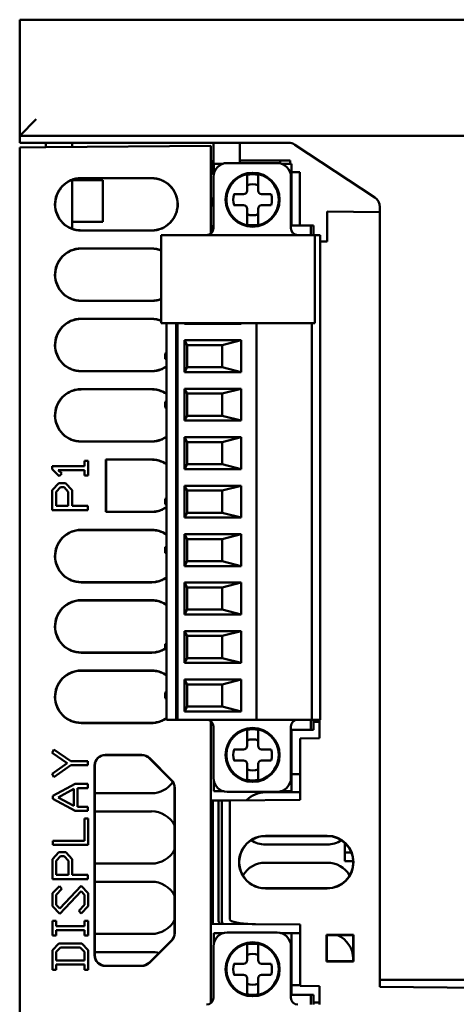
# Model space of a CAD drawing. Header units: inches. Extents: x 4.3 to 27.2, y 0.8 to 21.3.
# Tile 15 of 19: x 14.5 to 15.7, y 18.5 to 21.3. Entities that reach past the tile are written whole.
import ezdxf

# ---------------------------------------------------------------- set-up
doc = ezdxf.new("R2010")
doc.units = ezdxf.units.IN
doc.header["$MEASUREMENT"] = 0
doc.layers.add('Visible (ANSI)', color=7, linetype='Continuous', lineweight=50)

msp = doc.modelspace()

# ---------------------------------------------------------------- linework, layer by layer
at = {"layer": 'Visible (ANSI)'}
for p, q in [((14.484, 21.3067), (14.531, 21.3067)), ((14.484, 21.3067), (14.484, 20.9767)), ((17.687, 21.3067), (14.531, 21.3067)), ((14.484, 20.9767), (14.531, 21.0237)), ((14.484, 20.9567), (14.484, 20.9767)), ((14.484, 20.9767), (17.734, 20.9767)), ((15.2489, 20.9567), (14.484, 20.9567)), ((14.484, 20.9438), (14.5583, 20.9444)), ((14.484, 20.9438), (14.484, 16.4016)), ((14.5583, 20.9444), (15.028, 20.9485)), ((14.5587, 20.9444), (14.5587, 20.9567)), ((14.6337, 20.9567), (14.6337, 20.9451)), ((15.028, 20.6988), (15.028, 20.9485)), ((15.0357, 20.8656), (15.0357, 20.9567)), ((15.1107, 20.9567), (15.1107, 20.8992)), ((15.2668, 20.9513), (15.4941, 20.8014)), ((14.4839, 20.6832), (14.4839, 20.8997)), ((14.4839, 20.8997), (14.484, 20.8997)), ((15.0286, 20.9049), (15.0356, 20.9049)), ((15.0286, 20.8714), (15.0286, 20.9049)), ((15.0356, 20.9049), (15.0356, 20.8821)), ((15.0364, 20.8965), (15.0364, 20.8694)), ((15.0603, 20.8965), (15.0364, 20.8965)), ((15.2163, 20.8992), (15.0746, 20.8992)), ((15.2254, 20.9065), (15.1107, 20.9065)), ((15.2254, 20.9065), (15.2254, 20.8981)), ((15.253, 20.9065), (15.2254, 20.9065)), ((15.2569, 20.8965), (15.2307, 20.8965)), ((15.253, 20.9065), (15.253, 20.8965)), ((15.2569, 20.8965), (15.2569, 20.7213)), ((14.659, 20.8565), (14.859, 20.8565)), ((14.859, 20.8559), (14.659, 20.8558)), ((15.0357, 20.8695), (15.0305, 20.8695)), ((15.0352, 20.8598), (15.0352, 20.7141)), ((15.1307, 20.8642), (15.1307, 20.8601)), ((15.1307, 20.8601), (15.1307, 20.8204)), ((15.1622, 20.8601), (15.1622, 20.8642)), ((15.1622, 20.8204), (15.1622, 20.8601)), ((15.2557, 20.7141), (15.2557, 20.8598)), ((15.2805, 20.873), (15.2569, 20.873)), ((15.2805, 20.873), (15.2805, 20.7213)), ((14.6337, 20.8514), (14.6337, 20.7122)), ((14.6337, 20.8505), (14.7201, 20.8505)), ((14.7201, 20.7324), (14.7201, 20.8505)), ((15.0936, 20.8106), (15.1209, 20.8106)), ((15.1721, 20.8106), (15.1993, 20.8106)), ((15.0286, 20.7982), (15.0352, 20.7982)), ((15.0286, 20.7785), (15.0286, 20.7982)), ((15.0286, 20.7785), (15.0352, 20.7785)), ((15.1209, 20.7791), (15.0936, 20.7791)), ((15.1993, 20.7791), (15.1721, 20.7791)), ((15.5087, 20.7597), (15.5087, 20.7742)), ((15.1307, 20.7692), (15.1307, 20.7296)), ((15.1622, 20.7296), (15.1622, 20.7692)), ((15.5087, 20.7597), (15.3587, 20.761)), ((15.3587, 20.761), (15.3587, 20.6762)), ((15.5087, 18.5567), (15.5087, 20.7597)), ((14.6337, 20.7324), (14.7201, 20.7324)), ((15.0286, 20.7195), (15.0352, 20.7195)), ((15.0286, 20.6998), (15.0286, 20.7195)), ((15.1307, 20.7296), (15.1307, 20.7255)), ((15.1622, 20.7255), (15.1622, 20.7296)), ((15.2569, 20.7213), (15.312, 20.7213)), ((15.312, 20.7213), (15.312, 20.6944)), ((15.312, 20.7213), (15.3199, 20.7213)), ((15.3199, 20.7213), (15.3199, 20.6944)), ((14.659, 20.7078), (14.859, 20.7077)), ((14.859, 20.7071), (14.659, 20.7071)), ((14.8864, 20.6944), (15.3234, 20.6944)), ((14.8864, 20.4444), (14.8864, 20.6944)), ((15.0286, 20.6998), (15.029, 20.6998)), ((15.3234, 20.6944), (15.3305, 20.6944)), ((15.3234, 20.6944), (15.3234, 20.4444)), ((15.3384, 20.6944), (15.3305, 20.6944)), ((15.3384, 20.6944), (15.3384, 19.3165)), ((14.4839, 20.6832), (14.484, 20.6832)), ((15.3587, 20.6762), (15.3384, 20.676)), ((14.659, 20.6565), (14.859, 20.6565)), ((14.859, 20.6559), (14.659, 20.6558)), ((14.659, 20.5078), (14.859, 20.5077)), ((14.859, 20.5071), (14.659, 20.5071)), ((14.659, 20.4565), (14.859, 20.4565)), ((14.859, 20.4559), (14.659, 20.4558)), ((15.3234, 20.4444), (14.8864, 20.4444)), ((14.9014, 20.4444), (14.9014, 19.3165)), ((14.9289, 19.3165), (14.9289, 20.4444)), ((14.9329, 19.3165), (14.9329, 20.4444)), ((14.9526, 20.4425), (14.9526, 20.4444)), ((14.9526, 20.4425), (14.9537, 20.4444)), ((15.114, 20.4425), (14.9526, 20.4425)), ((15.1063, 20.4444), (15.114, 20.4425)), ((15.114, 20.4444), (15.114, 20.4425)), ((15.1573, 20.4444), (15.1573, 19.3165)), ((15.3148, 19.3165), (15.3148, 20.4444)), ((14.9329, 20.3815), (14.9289, 20.3815)), ((14.9526, 20.3047), (14.9526, 20.3952)), ((14.9526, 20.3952), (15.114, 20.3952)), ((14.9604, 20.3815), (14.9526, 20.3952)), ((14.9604, 20.3815), (14.9604, 20.3185)), ((15.0599, 20.3815), (14.9604, 20.3815)), ((15.114, 20.3952), (15.0599, 20.3815)), ((15.0599, 20.3185), (15.0599, 20.3815)), ((15.114, 20.3952), (15.114, 20.3047)), ((14.9014, 20.3593), (14.8976, 20.3581)), ((14.8976, 20.3423), (14.8976, 20.3581)), ((14.9014, 20.3411), (14.8976, 20.3423)), ((14.659, 20.3078), (14.859, 20.3077)), ((14.859, 20.3071), (14.659, 20.3071)), ((14.9289, 20.3185), (14.9329, 20.3185)), ((14.9526, 20.3047), (14.9604, 20.3185)), ((15.114, 20.3047), (14.9526, 20.3047)), ((15.0599, 20.3185), (14.9604, 20.3185)), ((15.0599, 20.3185), (15.114, 20.3047)), ((14.659, 20.2565), (14.859, 20.2565)), ((14.859, 20.2559), (14.659, 20.2558)), ((14.9329, 20.2437), (14.9289, 20.2437)), ((14.9526, 20.1669), (14.9526, 20.2574)), ((14.9526, 20.2574), (15.114, 20.2574)), ((14.9604, 20.2437), (14.9526, 20.2574)), ((14.9604, 20.2437), (14.9604, 20.1807)), ((15.0599, 20.2437), (14.9604, 20.2437)), ((15.114, 20.2574), (15.0599, 20.2437)), ((15.0599, 20.1807), (15.0599, 20.2437)), ((15.114, 20.2574), (15.114, 20.1669)), ((14.9014, 20.2215), (14.8976, 20.2203)), ((14.8976, 20.2045), (14.8976, 20.2203)), ((14.9014, 20.2033), (14.8976, 20.2045)), ((14.9289, 20.1807), (14.9329, 20.1807)), ((14.9526, 20.1669), (14.9604, 20.1807)), ((15.114, 20.1669), (14.9526, 20.1669)), ((15.0599, 20.1807), (14.9604, 20.1807)), ((15.0599, 20.1807), (15.114, 20.1669)), ((14.659, 20.1078), (14.859, 20.1077)), ((14.859, 20.1071), (14.659, 20.1071)), ((14.9329, 20.1059), (14.9289, 20.1059)), ((14.9526, 20.0291), (14.9526, 20.1196)), ((14.9526, 20.1196), (15.114, 20.1196)), ((14.9604, 20.1059), (14.9526, 20.1196)), ((14.9604, 20.1059), (14.9604, 20.0429)), ((15.0599, 20.1059), (14.9604, 20.1059)), ((15.114, 20.1196), (15.0599, 20.1059)), ((15.0599, 20.0429), (15.0599, 20.1059)), ((15.114, 20.1196), (15.114, 20.0291)), ((14.6679, 20.0525), (14.6786, 20.0525)), ((14.6679, 20.0374), (14.6679, 20.0525)), ((14.6786, 20.0525), (14.6786, 20.0109)), ((14.7289, 20.0565), (14.859, 20.0565)), ((14.729, 19.9071), (14.7289, 20.0565)), ((14.7289, 20.0565), (14.7296, 20.0558)), ((14.859, 20.0559), (14.7296, 20.0558)), ((14.7296, 20.0558), (14.7296, 19.9078)), ((14.5767, 20.0374), (14.6679, 20.0374)), ((14.5767, 20.0293), (14.5767, 20.0374)), ((14.5966, 20.0087), (14.5767, 20.0293)), ((14.5933, 20.0259), (14.6037, 20.0163)), ((14.6679, 20.0259), (14.5933, 20.0259)), ((14.6037, 20.0163), (14.5966, 20.0087)), ((14.6679, 20.0109), (14.6679, 20.0259)), ((14.9289, 20.0429), (14.9329, 20.0429)), ((14.9526, 20.0291), (14.9604, 20.0429)), ((15.114, 20.0291), (14.9526, 20.0291)), ((15.0599, 20.0429), (14.9604, 20.0429)), ((15.0599, 20.0429), (15.114, 20.0291)), ((14.5767, 19.9692), (14.5951, 19.9888)), ((14.5951, 19.9888), (14.6147, 19.9888)), ((14.6147, 19.9888), (14.6331, 19.9692)), ((14.6786, 20.0109), (14.6679, 20.0109)), ((14.5767, 19.9127), (14.5767, 19.9692)), ((14.5875, 19.9645), (14.5996, 19.9773)), ((14.5875, 19.9242), (14.5875, 19.9645)), ((14.5996, 19.9773), (14.6102, 19.9773)), ((14.6102, 19.9773), (14.6222, 19.9646)), ((14.6222, 19.9646), (14.6222, 19.9242)), ((14.6331, 19.9692), (14.6331, 19.9242)), ((14.9329, 19.9681), (14.9289, 19.9681)), ((14.9526, 19.8913), (14.9526, 19.9818)), ((14.9526, 19.9818), (15.114, 19.9818)), ((14.9604, 19.9681), (14.9526, 19.9818)), ((14.9604, 19.9681), (14.9604, 19.9051)), ((15.0599, 19.9681), (14.9604, 19.9681)), ((15.114, 19.9818), (15.0599, 19.9681)), ((15.0599, 19.9051), (15.0599, 19.9681)), ((15.114, 19.9818), (15.114, 19.8913)), ((14.9014, 19.9459), (14.8976, 19.9447)), ((14.8976, 19.9289), (14.8976, 19.9447)), ((14.6777, 19.9127), (14.5767, 19.9127)), ((14.6222, 19.9242), (14.5875, 19.9242)), ((14.6331, 19.9242), (14.6777, 19.9242)), ((14.6777, 19.9242), (14.6777, 19.9127)), ((14.7296, 19.9078), (14.729, 19.9071)), ((14.859, 19.9071), (14.729, 19.9071)), ((14.7296, 19.9078), (14.859, 19.9077)), ((14.9014, 19.9277), (14.8976, 19.9289)), ((14.9289, 19.9051), (14.9329, 19.9051)), ((14.9526, 19.8913), (14.9604, 19.9051)), ((15.0599, 19.9051), (14.9604, 19.9051)), ((15.0599, 19.9051), (15.114, 19.8913)), ((15.114, 19.8913), (14.9526, 19.8913)), ((14.659, 19.8565), (14.859, 19.8565)), ((14.859, 19.8559), (14.659, 19.8558)), ((14.9329, 19.8303), (14.9289, 19.8303)), ((14.9526, 19.7535), (14.9526, 19.8441)), ((14.9526, 19.8441), (15.114, 19.8441)), ((14.9604, 19.8303), (14.9526, 19.8441)), ((14.9604, 19.8303), (14.9604, 19.7673)), ((15.0599, 19.8303), (14.9604, 19.8303)), ((15.114, 19.8441), (15.0599, 19.8303)), ((15.0599, 19.7673), (15.0599, 19.8303)), ((15.114, 19.8441), (15.114, 19.7535)), ((14.9014, 19.8081), (14.8976, 19.8069)), ((14.8976, 19.7911), (14.8976, 19.8069)), ((14.9014, 19.7899), (14.8976, 19.7911)), ((14.9289, 19.7673), (14.9329, 19.7673)), ((14.9526, 19.7535), (14.9604, 19.7673)), ((15.0599, 19.7673), (14.9604, 19.7673)), ((15.0599, 19.7673), (15.114, 19.7535)), ((15.114, 19.7535), (14.9526, 19.7535)), ((14.659, 19.7078), (14.859, 19.7077)), ((14.859, 19.7071), (14.659, 19.7071)), ((14.9329, 19.6925), (14.9289, 19.6925)), ((14.9526, 19.6157), (14.9526, 19.7063)), ((14.9526, 19.7063), (15.114, 19.7063)), ((14.9604, 19.6925), (14.9526, 19.7063)), ((14.9604, 19.6925), (14.9604, 19.6295)), ((15.0599, 19.6925), (14.9604, 19.6925)), ((15.114, 19.7063), (15.0599, 19.6925)), ((15.0599, 19.6295), (15.0599, 19.6925)), ((15.114, 19.7063), (15.114, 19.6157)), ((14.659, 19.6565), (14.859, 19.6565)), ((14.859, 19.6559), (14.659, 19.6558)), ((14.9289, 19.6295), (14.9329, 19.6295)), ((14.9526, 19.6157), (14.9604, 19.6295)), ((15.0599, 19.6295), (14.9604, 19.6295)), ((15.0599, 19.6295), (15.114, 19.6157)), ((15.114, 19.6157), (14.9526, 19.6157)), ((14.9526, 19.4779), (14.9526, 19.5685)), ((14.9526, 19.5685), (15.114, 19.5685)), ((14.9604, 19.5547), (14.9526, 19.5685)), ((15.114, 19.5685), (15.0599, 19.5547)), ((15.114, 19.5685), (15.114, 19.4779)), ((14.9329, 19.5547), (14.9289, 19.5547)), ((14.9604, 19.5547), (14.9604, 19.4917)), ((15.0599, 19.5547), (14.9604, 19.5547)), ((15.0599, 19.4917), (15.0599, 19.5547)), ((14.9014, 19.5325), (14.8976, 19.5313)), ((14.8976, 19.5186), (14.8976, 19.5313)), ((14.659, 19.5078), (14.859, 19.5077)), ((14.859, 19.5071), (14.659, 19.5071)), ((14.9289, 19.4917), (14.9329, 19.4917)), ((14.9526, 19.4779), (14.9604, 19.4917)), ((15.0599, 19.4917), (14.9604, 19.4917)), ((15.0599, 19.4917), (15.114, 19.4779)), ((14.659, 19.4565), (14.859, 19.4565)), ((14.859, 19.4559), (14.659, 19.4558)), ((15.114, 19.4779), (14.9526, 19.4779)), ((14.9526, 19.3401), (14.9526, 19.4307)), ((14.9526, 19.4307), (15.114, 19.4307)), ((14.9604, 19.4169), (14.9526, 19.4307)), ((15.0599, 19.4169), (15.114, 19.4307)), ((15.114, 19.4307), (15.114, 19.3401)), ((14.9289, 19.4169), (14.9329, 19.4169)), ((14.9604, 19.4169), (15.0599, 19.4169)), ((14.9604, 19.3539), (14.9604, 19.4169)), ((15.0599, 19.4169), (15.0599, 19.3539)), ((14.9014, 19.3948), (14.8976, 19.3935)), ((14.8976, 19.3778), (14.8976, 19.3935)), ((14.9014, 19.3765), (14.8976, 19.3778)), ((14.9289, 19.3539), (14.9329, 19.3539)), ((14.9604, 19.3539), (14.9526, 19.3401)), ((15.0599, 19.3539), (14.9604, 19.3539)), ((15.114, 19.3401), (15.0599, 19.3539)), ((14.9014, 19.3165), (14.9132, 19.3165)), ((14.9289, 19.3165), (14.9132, 19.3165)), ((14.9329, 19.3165), (14.9289, 19.3165)), ((14.9368, 19.3165), (14.9329, 19.3165)), ((14.9368, 19.3165), (15.1534, 19.3165)), ((15.114, 19.3401), (14.9526, 19.3401)), ((15.1573, 19.3165), (15.1534, 19.3165)), ((15.1573, 19.3165), (15.1601, 19.3165)), ((15.1601, 19.3165), (15.312, 19.3165)), ((15.312, 19.3165), (15.312, 19.2882)), ((15.3148, 19.3165), (15.312, 19.3165)), ((15.3305, 19.3165), (15.3148, 19.3165)), ((15.3199, 19.3165), (15.3199, 19.2882)), ((15.3305, 19.3165), (15.3384, 19.3165)), ((15.3368, 19.3165), (15.3368, 19.2639)), ((14.659, 19.3078), (14.859, 19.3077)), ((14.859, 19.3071), (14.659, 19.3071)), ((15.028, 18.5111), (15.028, 19.3121)), ((15.0352, 19.2968), (15.0352, 19.1511)), ((15.2557, 19.1511), (15.2557, 19.2968)), ((15.2569, 19.2882), (15.2569, 19.113)), ((15.312, 19.2882), (15.2569, 19.2882)), ((15.3199, 19.2882), (15.312, 19.2882)), ((15.3199, 19.3101), (15.3368, 19.3101)), ((15.1307, 19.2859), (15.1307, 19.2818)), ((15.1307, 19.2818), (15.1307, 19.2421)), ((15.1622, 19.2818), (15.1622, 19.2859)), ((15.1622, 19.2421), (15.1622, 19.2818)), ((15.3368, 19.2639), (15.2817, 19.2634)), ((15.2817, 19.2634), (15.2817, 19.0887)), ((14.5765, 19.2228), (14.5814, 19.2323)), ((14.5814, 19.2323), (14.6296, 19.1986)), ((15.0936, 19.2323), (15.1209, 19.2323)), ((15.1721, 19.2323), (15.1993, 19.2323)), ((14.6193, 19.1929), (14.5765, 19.2228)), ((14.7271, 19.2165), (14.8315, 19.2166)), ((14.8313, 19.2159), (14.7277, 19.2159)), ((14.9157, 19.1439), (14.8525, 19.2071)), ((14.8528, 19.2078), (14.9164, 19.1441)), ((14.5764, 19.1629), (14.6193, 19.1929)), ((14.6296, 19.1872), (14.5814, 19.1536)), ((14.6296, 19.1986), (14.678, 19.1986)), ((14.678, 19.1872), (14.6296, 19.1872)), ((14.678, 19.1986), (14.678, 19.1872)), ((14.6971, 18.6464), (14.6971, 19.1865)), ((14.6977, 19.1859), (14.6977, 18.647)), ((15.1209, 19.2008), (15.0936, 19.2008)), ((15.1307, 19.191), (15.1307, 19.1513)), ((15.1622, 19.1513), (15.1622, 19.191)), ((15.1993, 19.2008), (15.1721, 19.2008)), ((14.5814, 19.1536), (14.5764, 19.1629)), ((15.1307, 19.1513), (15.1307, 19.1472)), ((15.1622, 19.1472), (15.1622, 19.1513)), ((15.2817, 19.1615), (15.2569, 19.1615)), ((14.578, 19.1), (14.6419, 19.1339)), ((14.593, 19.0958), (14.6377, 19.1197)), ((14.6377, 19.1197), (14.6377, 19.072)), ((14.6419, 19.1339), (14.678, 19.1339)), ((14.6486, 19.1224), (14.6486, 19.0693)), ((14.678, 19.1224), (14.6486, 19.1224)), ((14.678, 19.1339), (14.678, 19.1224)), ((14.9245, 18.7103), (14.9245, 19.1227)), ((14.9252, 19.1229), (14.9252, 18.71)), ((15.0364, 19.1416), (15.0364, 19.113)), ((14.578, 19.0917), (14.578, 19.1)), ((14.6419, 19.0578), (14.578, 19.0917)), ((14.6377, 19.072), (14.593, 19.0958)), ((14.859, 19.1075), (14.6977, 19.1076)), ((15.0364, 19.113), (15.0649, 19.113)), ((15.0746, 19.1118), (15.2163, 19.1118)), ((15.183, 19.1101), (15.2817, 19.1101)), ((15.2261, 19.113), (15.2569, 19.113)), ((14.6486, 19.0693), (14.678, 19.0693)), ((14.678, 19.0693), (14.678, 19.0578)), ((15.028, 19.0865), (15.033, 19.0865)), ((15.0494, 19.0867), (15.033, 19.0865)), ((15.033, 19.0865), (15.033, 18.749)), ((15.0589, 19.0868), (15.0494, 19.0867)), ((15.0494, 19.0867), (15.0494, 18.7489)), ((15.082, 19.087), (15.0589, 19.0868)), ((15.0589, 19.0868), (15.0589, 18.7488)), ((15.2817, 19.0887), (15.082, 19.087)), ((15.082, 18.7486), (15.082, 19.087)), ((14.678, 19.0578), (14.6419, 19.0578)), ((14.6682, 19.0357), (14.6789, 19.0357)), ((14.6682, 18.9722), (14.6682, 19.0357)), ((14.6789, 19.0357), (14.6789, 18.9607)), ((14.6977, 19.056), (14.859, 19.056)), ((15.183, 18.9865), (15.3587, 18.9865)), ((15.3587, 18.9858), (15.183, 18.9859)), ((14.578, 18.9722), (14.6682, 18.9722)), ((14.578, 18.9607), (14.578, 18.9722)), ((14.6789, 18.9607), (14.578, 18.9607)), ((15.3587, 18.9615), (15.183, 18.9615)), ((15.4087, 18.9665), (15.4087, 18.939)), ((14.577, 18.9201), (14.5954, 18.9397)), ((14.5879, 18.9154), (14.5999, 18.9282)), ((14.5954, 18.9397), (14.615, 18.9397)), ((14.5999, 18.9282), (14.6106, 18.9282)), ((14.6106, 18.9282), (14.6226, 18.9155)), ((14.615, 18.9397), (14.6335, 18.9201)), ((15.4277, 18.9389), (15.4087, 18.939)), ((15.4087, 18.939), (15.4087, 18.9148)), ((14.577, 18.8636), (14.577, 18.9201)), ((14.5879, 18.8751), (14.5879, 18.9154)), ((14.6226, 18.9155), (14.6226, 18.8751)), ((14.6335, 18.9201), (14.6335, 18.8751)), ((14.859, 18.9075), (14.6977, 18.9076)), ((15.183, 18.9101), (15.3587, 18.9101)), ((15.4329, 18.9144), (15.4087, 18.9148)), ((15.4087, 18.9148), (15.4087, 18.9147)), ((15.4329, 18.9144), (15.4087, 18.9147)), ((14.6226, 18.8751), (14.5879, 18.8751)), ((14.6335, 18.8751), (14.678, 18.8751)), ((14.678, 18.8751), (14.678, 18.8636)), ((14.678, 18.8636), (14.577, 18.8636)), ((14.577, 18.823), (14.5969, 18.8436)), ((14.5969, 18.8436), (14.6041, 18.836)), ((14.5977, 18.7797), (14.6585, 18.8444)), ((14.6585, 18.8444), (14.6789, 18.823)), ((14.6977, 18.856), (14.859, 18.856)), ((14.577, 18.7861), (14.577, 18.823)), ((14.6041, 18.836), (14.5879, 18.8183)), ((14.5879, 18.8183), (14.5879, 18.7907)), ((14.6585, 18.8294), (14.5977, 18.7648)), ((14.6682, 18.8184), (14.6585, 18.8294)), ((14.6682, 18.7907), (14.6682, 18.8184)), ((14.6789, 18.823), (14.6789, 18.7861)), ((15.183, 18.8372), (15.3587, 18.8372)), ((15.3587, 18.8366), (15.183, 18.8366)), ((14.5977, 18.7648), (14.577, 18.7861)), ((14.5879, 18.7907), (14.5977, 18.7797)), ((14.652, 18.773), (14.6682, 18.7907)), ((14.6789, 18.7861), (14.6591, 18.7654)), ((14.6591, 18.7654), (14.652, 18.773)), ((14.577, 18.7444), (14.5879, 18.7444)), ((14.577, 18.7028), (14.577, 18.7444)), ((14.5879, 18.7444), (14.5879, 18.7294)), ((14.5879, 18.7294), (14.6682, 18.7294)), ((14.6682, 18.7444), (14.6789, 18.7444)), ((14.6682, 18.7294), (14.6682, 18.7444)), ((14.6789, 18.7444), (14.6789, 18.7028)), ((15.2817, 18.7344), (15.028, 18.7366)), ((15.033, 18.7366), (15.028, 18.7366)), ((15.033, 18.7366), (15.033, 18.749)), ((15.0494, 18.7489), (15.0494, 18.7488)), ((15.0589, 18.7488), (15.0589, 18.7488)), ((15.1456, 18.7356), (15.2817, 18.7344)), ((15.2817, 18.7344), (15.2817, 18.5597)), ((14.5879, 18.7028), (14.577, 18.7028)), ((14.5879, 18.7179), (14.5879, 18.7028)), ((14.6682, 18.7179), (14.5879, 18.7179)), ((14.6682, 18.7028), (14.6682, 18.7179)), ((14.6789, 18.7028), (14.6682, 18.7028)), ((14.859, 18.7075), (14.6977, 18.7076)), ((15.0364, 18.7096), (15.0364, 18.6816)), ((15.063, 18.7096), (15.0364, 18.7096)), ((15.2163, 18.7114), (15.0746, 18.7114)), ((15.2263, 18.7101), (15.2817, 18.7101)), ((15.2569, 18.7096), (15.2279, 18.7096)), ((15.2569, 18.7096), (15.2569, 18.5344)), ((15.3567, 18.6296), (15.3567, 18.7045)), ((15.3567, 18.7045), (15.4336, 18.7045)), ((15.3567, 18.7045), (15.3574, 18.7038)), ((15.433, 18.7038), (15.3574, 18.7038)), ((15.3574, 18.7038), (15.3574, 18.6302)), ((15.4336, 18.7045), (15.433, 18.7038)), ((15.433, 18.6302), (15.433, 18.7038)), ((15.4336, 18.7045), (15.4336, 18.6296)), ((14.577, 18.6612), (14.5954, 18.6807)), ((14.5954, 18.6807), (14.6606, 18.6807)), ((14.6606, 18.6807), (14.6789, 18.6612)), ((14.8525, 18.6258), (14.9157, 18.6891)), ((14.9164, 18.6888), (14.8528, 18.6252)), ((15.0352, 18.672), (15.0352, 18.5263)), ((15.1307, 18.6723), (15.1307, 18.6764)), ((15.1307, 18.6723), (15.1307, 18.6326)), ((15.1622, 18.6764), (15.1622, 18.6723)), ((15.1622, 18.6326), (15.1622, 18.6723)), ((15.2557, 18.5263), (15.2557, 18.672)), ((14.577, 18.6057), (14.577, 18.6612)), ((14.5879, 18.6564), (14.5999, 18.6693)), ((14.5879, 18.6323), (14.5879, 18.6564)), ((14.5999, 18.6693), (14.6562, 18.6693)), ((14.6562, 18.6693), (14.6682, 18.6565)), ((14.6682, 18.6565), (14.6682, 18.6323)), ((14.6789, 18.6612), (14.6789, 18.6057)), ((14.6977, 18.656), (14.859, 18.656)), ((14.6682, 18.6323), (14.5879, 18.6323)), ((14.5879, 18.6208), (14.5879, 18.6057)), ((14.6682, 18.6208), (14.5879, 18.6208)), ((14.6682, 18.6057), (14.6682, 18.6208)), ((14.8315, 18.6164), (14.7271, 18.6164)), ((14.7277, 18.617), (14.8313, 18.617)), ((15.0936, 18.6228), (15.1209, 18.6228)), ((15.1721, 18.6228), (15.1993, 18.6228)), ((15.3567, 18.6296), (15.3574, 18.6302)), ((15.4336, 18.6296), (15.3567, 18.6296)), ((15.3574, 18.6302), (15.433, 18.6302)), ((15.4336, 18.6296), (15.433, 18.6302)), ((14.5879, 18.6057), (14.577, 18.6057)), ((14.6789, 18.6057), (14.6682, 18.6057)), ((15.1209, 18.5913), (15.0936, 18.5913)), ((15.1993, 18.5913), (15.1721, 18.5913)), ((15.1307, 18.5815), (15.1307, 18.5418)), ((15.1622, 18.5418), (15.1622, 18.5815)), ((15.2817, 18.5615), (15.2569, 18.5615)), ((15.2817, 18.5597), (15.3368, 18.5592)), ((15.3368, 18.5592), (15.2817, 18.5597)), ((15.2817, 18.5597), (15.2817, 18.5597)), ((15.5087, 18.5767), (16.093, 18.5767)), ((15.1307, 18.5377), (15.1307, 18.5418)), ((15.1622, 18.5418), (15.1622, 18.5377)), ((15.2569, 18.5344), (15.312, 18.5344)), ((15.312, 18.5344), (15.312, 18.5067)), ((15.312, 18.5344), (15.3199, 18.5344)), ((15.3199, 18.5344), (15.3199, 18.5067)), ((15.3368, 18.5592), (15.3368, 18.5067)), ((15.5087, 18.5567), (16.0434, 18.552)), ((15.5087, 18.5567), (15.5088, 18.5567)), ((15.028, 18.515), (15.0316, 18.5149)), ((15.028, 18.515), (15.0316, 18.5149)), ((15.3368, 18.5123), (15.3199, 18.5124)), ((15.3199, 18.5124), (15.3368, 18.5123))]:
    msp.add_line(p, q, dxfattribs=at)
for centre, radius in [((15.1465, 20.7948), 0.0768), ((15.1465, 20.7948), 0.0746), ((15.1465, 19.2165), 0.0768), ((15.1465, 19.2165), 0.0746), ((15.1465, 18.607), 0.0768), ((15.1465, 18.607), 0.0746)]:
    msp.add_circle(centre, radius, dxfattribs=at)
for centre, radius, start, end in [((15.2489, 20.9242), 0.0325, 56.5752, 90), ((15.0746, 20.8598), 0.0394, 90, 180), ((15.2163, 20.8598), 0.0394, 0, 90), ((15.0305, 20.8714), 0.00197, 180, 270), ((15.0364, 20.8821), 0.000787, 180, 195.3809), ((15.1465, 20.7948), 0.0727, 77.4929, 102.5071), ((15.1465, 20.7948), 0.0441, 69.0752, 110.9248), ((15.1465, 20.7948), 0.0551, 163.3985, 196.6015), ((15.1209, 20.8204), 0.00984, 270, 0), ((15.1721, 20.8204), 0.00984, 180, 270), ((15.1465, 20.7948), 0.0551, 343.3985, 16.6015), ((15.4762, 20.7742), 0.0325, 0, 56.5752), ((15.1209, 20.7692), 0.00984, 0, 90), ((15.1721, 20.7692), 0.00984, 90, 180), ((15.1465, 20.7948), 0.0441, 249.0752, 290.9248), ((15.1465, 20.7948), 0.0727, 257.4929, 282.5071), ((15.0156, 20.7141), 0.0197, 270, 0), ((15.2754, 20.7141), 0.0197, 180, 270), ((15.0156, 19.2968), 0.0197, 0, 90), ((15.2754, 19.2968), 0.0197, 90, 180), ((15.1465, 19.2165), 0.0727, 77.4929, 102.5071), ((15.1465, 19.2165), 0.0441, 69.0752, 110.9248), ((15.1465, 19.2165), 0.0551, 163.3985, 196.6015), ((15.1209, 19.2421), 0.00984, 270, 0), ((15.1721, 19.2421), 0.00984, 180, 270), ((15.1465, 19.2165), 0.0551, 343.3985, 16.6015), ((15.1209, 19.191), 0.00984, 0, 90), ((15.1465, 19.2165), 0.0441, 249.0752, 290.9248), ((15.1721, 19.191), 0.00984, 90, 180), ((15.0746, 19.1511), 0.0394, 180, 270), ((15.2163, 19.1511), 0.0394, 270, 0), ((14.859, 19.1818), 0.0743, 269.9956, 324.8236), ((15.1465, 19.2165), 0.0727, 257.4929, 282.5071), ((14.859, 18.9818), 0.0743, 28.0142, 90.0044), ((14.859, 18.9818), 0.0743, 269.9956, 331.9858), ((14.859, 18.7818), 0.0743, 28.0142, 90.0044), ((14.859, 18.7818), 0.0743, 269.9956, 331.9858), ((15.0746, 18.672), 0.0394, 90, 180), ((15.2163, 18.672), 0.0394, 0, 90), ((15.1465, 18.607), 0.0727, 77.4929, 102.5071), ((14.859, 18.5818), 0.0743, 73.7567, 90.0044), ((15.1465, 18.607), 0.0441, 69.0752, 110.9248), ((15.1465, 18.607), 0.0551, 163.3985, 196.6015), ((15.1209, 18.6326), 0.00984, 270, 0), ((15.1721, 18.6326), 0.00984, 180, 270), ((15.1465, 18.607), 0.0551, 343.3985, 16.6015), ((15.1209, 18.5815), 0.00984, 0, 90), ((15.1721, 18.5815), 0.00984, 90, 180), ((15.1465, 18.607), 0.0441, 249.0752, 290.9248), ((15.1465, 18.607), 0.0727, 257.4929, 282.5071), ((15.0156, 18.5263), 0.0197, 270, 0), ((15.2754, 18.5263), 0.0197, 180, 270)]:
    msp.add_arc(centre, radius, start, end, dxfattribs=at)
for centre, major_axis, ratio, start_param, end_param in [((14.7271, 19.1865), (0, 0.03), 0.999924, 0.000076, 1.570796), ((14.7277, 19.1859), (0, 0.03), 0.999924, 0.000076, 1.570796), ((14.8313, 19.1859), (0.0212, 0.0212), 0.999892, 0.000038, 0.785405), ((14.8315, 19.1866), (0.0212, 0.0212), 0.999892, 0.000038, 0.785405), ((14.8945, 19.1227), (0.029, 0.0079), 0.999875, 6.018259, 6.803625), ((14.8952, 19.1229), (0.029, 0.0079), 0.999875, 6.018259, 6.803625), ((15.183, 19.0358), (0.0529, 0.0522), 0.999998, 0.792684, 1.596091), ((15.183, 18.9116), (-0.0534, 0.0526), 0.999998, 5.49035, 8.632095), ((15.183, 18.9115), (0.0529, -0.0522), 0.999998, 2.348757, 5.490502), ((15.3587, 18.9116), (0.0534, -0.0526), 0.999998, 5.490501, 8.631941), ((15.3587, 18.9115), (-0.0529, 0.0522), 0.999998, 2.348907, 5.490348), ((15.183, 19.0358), (0.0529, 0.0522), 0.999998, 3.353286, 3.934429), ((15.3587, 19.0358), (-0.0529, -0.0522), 0.999998, 0.792835, 1.373539), ((15.183, 18.8358), (0.0529, 0.0522), 0.999998, 0.792684, 1.828713), ((15.3587, 18.8358), (-0.0529, -0.0522), 0.999998, 2.898496, 3.934276), ((15.0565, 18.7489), (-0.0001, -0.0125), 0.561932, 4.718244, 6.282897), ((15.0624, 18.7488), (-0.0001, -0.0125), 0.284871, 4.715432, 6.282942), ((15.1457, 18.7481), (-0.0637, 0.0006), 0.19616, 0.001715, 1.570875), ((14.8945, 18.7103), (0.029, -0.0079), 0.999875, 5.762745, 6.548112), ((14.8952, 18.71), (0.029, -0.0079), 0.999875, 5.762745, 6.548112), ((15.3587, 18.6358), (-0.0529, -0.0522), 0.999998, 2.37888, 3.520995), ((14.7271, 18.6464), (0, -0.03), 0.999924, 4.712389, 6.283109), ((14.7277, 18.647), (0, -0.03), 0.999924, 4.712389, 6.283109), ((14.8313, 18.647), (0.0212, -0.0212), 0.999892, 5.497781, 6.283147), ((14.8315, 18.6464), (0.0212, -0.0212), 0.999892, 5.497781, 6.283147), ((15.3587, 18.6358), (-0.0529, -0.0522), 0.999998, 2.288833, 2.34823)]:
    msp.add_ellipse(centre, major_axis=major_axis, ratio=ratio, start_param=start_param, end_param=end_param, dxfattribs=at)
for points, knots in [([(14.659, 20.7071), (14.6492, 20.7071), (14.6396, 20.709), (14.6216, 20.7164), (14.6134, 20.7218), (14.5996, 20.7355), (14.5941, 20.7436), (14.5865, 20.7615), (14.5844, 20.7711), (14.5842, 20.7906), (14.586, 20.8002), (14.5931, 20.8183), (14.5984, 20.8266), (14.6119, 20.8406), (14.6199, 20.8462), (14.6336, 20.8522), (14.6385, 20.8538), (14.6486, 20.8559), (14.6538, 20.8565), (14.659, 20.8565)], [0, 0, 0, 0, 0.0741116, 0.0741116, 0.1482238, 0.1482238, 0.2223337, 0.2223337, 0.29644, 0.29644, 0.3705436, 0.3705436, 0.4446471, 0.4446471, 0.5187534, 0.5187534, 0.5581884, 0.5581884, 0.5976233, 0.5976233, 0.5976233, 0.5976233]), ([(14.659, 20.8558), (14.6493, 20.8558), (14.6398, 20.8539), (14.6219, 20.8466), (14.6138, 20.8413), (14.6001, 20.8277), (14.5946, 20.8197), (14.5871, 20.8019), (14.5851, 20.7924), (14.5848, 20.7731), (14.5866, 20.7635), (14.5937, 20.7456), (14.5989, 20.7374), (14.6123, 20.7235), (14.6203, 20.718), (14.6338, 20.712), (14.6387, 20.7104), (14.6487, 20.7083), (14.6538, 20.7078), (14.659, 20.7078)], [0, 0, 0, 0, 0.0734621, 0.0734621, 0.1469247, 0.1469247, 0.2203851, 0.2203851, 0.2938419, 0.2938419, 0.3672961, 0.3672961, 0.4407502, 0.4407502, 0.5142071, 0.5142071, 0.5532965, 0.5532965, 0.5923859, 0.5923859, 0.5923859, 0.5923859]), ([(14.859, 20.8565), (14.8687, 20.8565), (14.8783, 20.8546), (14.8963, 20.8472), (14.9045, 20.8418), (14.9184, 20.8281), (14.9239, 20.82), (14.9315, 20.8021), (14.9336, 20.7925), (14.9338, 20.7731), (14.932, 20.7634), (14.9249, 20.7453), (14.9196, 20.737), (14.9061, 20.723), (14.8981, 20.7174), (14.8844, 20.7114), (14.8795, 20.7098), (14.8693, 20.7076), (14.8642, 20.7071), (14.859, 20.7071)], [0, 0, 0, 0, 0.0741441, 0.0741441, 0.1482885, 0.1482885, 0.2224301, 0.2224301, 0.2965673, 0.2965673, 0.3707009, 0.3707009, 0.4448335, 0.4448335, 0.5189682, 0.5189682, 0.5584762, 0.5584762, 0.5979831, 0.5979831, 0.5979831, 0.5979831]), ([(14.859, 20.7077), (14.8686, 20.7077), (14.8782, 20.7096), (14.896, 20.7169), (14.9041, 20.7223), (14.9179, 20.7359), (14.9233, 20.7439), (14.9309, 20.7617), (14.9329, 20.7712), (14.9332, 20.7905), (14.9314, 20.8), (14.9243, 20.818), (14.9191, 20.8262), (14.9057, 20.8401), (14.8977, 20.8457), (14.8842, 20.8516), (14.8793, 20.8532), (14.8692, 20.8553), (14.8641, 20.8559), (14.859, 20.8559)], [0, 0, 0, 0, 0.0734945, 0.0734945, 0.1469894, 0.1469894, 0.2204815, 0.2204815, 0.2939692, 0.2939692, 0.3674533, 0.3674533, 0.4409365, 0.4409365, 0.5144218, 0.5144218, 0.5535838, 0.5535838, 0.5927446, 0.5927446, 0.5927446, 0.5927446]), ([(14.659, 20.5071), (14.6492, 20.5071), (14.6396, 20.509), (14.6216, 20.5164), (14.6134, 20.5218), (14.5996, 20.5355), (14.5941, 20.5436), (14.5865, 20.5615), (14.5844, 20.5711), (14.5842, 20.5906), (14.586, 20.6002), (14.5931, 20.6183), (14.5984, 20.6266), (14.6119, 20.6406), (14.6199, 20.6462), (14.6336, 20.6522), (14.6385, 20.6538), (14.6486, 20.6559), (14.6538, 20.6565), (14.659, 20.6565)], [0, 0, 0, 0, 0.0741116, 0.0741116, 0.1482238, 0.1482238, 0.2223337, 0.2223337, 0.29644, 0.29644, 0.3705436, 0.3705436, 0.4446471, 0.4446471, 0.5187534, 0.5187534, 0.5581884, 0.5581884, 0.5976233, 0.5976233, 0.5976233, 0.5976233]), ([(14.659, 20.6558), (14.6493, 20.6558), (14.6398, 20.6539), (14.6219, 20.6466), (14.6138, 20.6413), (14.6001, 20.6277), (14.5946, 20.6197), (14.5871, 20.6019), (14.5851, 20.5924), (14.5848, 20.5731), (14.5866, 20.5635), (14.5937, 20.5456), (14.5989, 20.5374), (14.6123, 20.5235), (14.6203, 20.518), (14.6338, 20.512), (14.6387, 20.5104), (14.6487, 20.5083), (14.6538, 20.5078), (14.659, 20.5078)], [0, 0, 0, 0, 0.0734621, 0.0734621, 0.1469247, 0.1469247, 0.2203851, 0.2203851, 0.2938419, 0.2938419, 0.3672961, 0.3672961, 0.4407502, 0.4407502, 0.5142071, 0.5142071, 0.5532965, 0.5532965, 0.5923859, 0.5923859, 0.5923859, 0.5923859]), ([(14.8864, 20.6506), (14.8825, 20.6522), (14.8784, 20.6534), (14.8692, 20.6553), (14.8641, 20.6559), (14.859, 20.6559)], [0.52134048, 0.52134048, 0.52134048, 0.52134048, 0.55358379, 0.55358379, 0.59274456, 0.59274456, 0.59274456, 0.59274456]), ([(14.8864, 20.5123), (14.8825, 20.5108), (14.8785, 20.5096), (14.8693, 20.5076), (14.8642, 20.5071), (14.859, 20.5071)], [0.52661037, 0.52661037, 0.52661037, 0.52661037, 0.55847623, 0.55847623, 0.59798306, 0.59798306, 0.59798306, 0.59798306]), ([(14.659, 20.3071), (14.6492, 20.3071), (14.6396, 20.309), (14.6216, 20.3164), (14.6134, 20.3218), (14.5996, 20.3355), (14.5941, 20.3436), (14.5865, 20.3615), (14.5844, 20.3711), (14.5842, 20.3906), (14.586, 20.4002), (14.5931, 20.4183), (14.5984, 20.4266), (14.6119, 20.4406), (14.6199, 20.4462), (14.6336, 20.4522), (14.6385, 20.4538), (14.6486, 20.4559), (14.6538, 20.4565), (14.659, 20.4565)], [0, 0, 0, 0, 0.0741116, 0.0741116, 0.1482238, 0.1482238, 0.2223337, 0.2223337, 0.29644, 0.29644, 0.3705436, 0.3705436, 0.4446471, 0.4446471, 0.5187534, 0.5187534, 0.5581884, 0.5581884, 0.5976233, 0.5976233, 0.5976233, 0.5976233]), ([(14.659, 20.4558), (14.6493, 20.4558), (14.6398, 20.4539), (14.6219, 20.4466), (14.6138, 20.4413), (14.6001, 20.4277), (14.5946, 20.4197), (14.5871, 20.4019), (14.5851, 20.3924), (14.5848, 20.3731), (14.5866, 20.3635), (14.5937, 20.3456), (14.5989, 20.3374), (14.6123, 20.3235), (14.6203, 20.318), (14.6338, 20.312), (14.6387, 20.3104), (14.6487, 20.3083), (14.6538, 20.3078), (14.659, 20.3078)], [0, 0, 0, 0, 0.0734621, 0.0734621, 0.1469247, 0.1469247, 0.2203851, 0.2203851, 0.2938419, 0.2938419, 0.3672961, 0.3672961, 0.4407502, 0.4407502, 0.5142071, 0.5142071, 0.5532965, 0.5532965, 0.5923859, 0.5923859, 0.5923859, 0.5923859]), ([(14.8864, 20.4506), (14.8825, 20.4522), (14.8784, 20.4534), (14.8692, 20.4553), (14.8641, 20.4559), (14.859, 20.4559)], [0.52134048, 0.52134048, 0.52134048, 0.52134048, 0.55358379, 0.55358379, 0.59274456, 0.59274456, 0.59274456, 0.59274456]), ([(14.859, 20.3077), (14.8686, 20.3077), (14.8782, 20.3096), (14.8921, 20.3153), (14.8969, 20.318), (14.9014, 20.3211)], [0, 0, 0, 0, 0.0734945, 0.0734945, 0.115084, 0.115084, 0.115084, 0.115084]), ([(14.9014, 20.3203), (14.8975, 20.3176), (14.8935, 20.3153), (14.8844, 20.3114), (14.8795, 20.3098), (14.8693, 20.3076), (14.8642, 20.3071), (14.859, 20.3071)], [0.4832314, 0.4832314, 0.4832314, 0.4832314, 0.5189682, 0.5189682, 0.5584762, 0.5584762, 0.5979831, 0.5979831, 0.5979831, 0.5979831]), ([(14.659, 20.1071), (14.6492, 20.1071), (14.6396, 20.109), (14.6216, 20.1164), (14.6134, 20.1218), (14.5996, 20.1355), (14.5941, 20.1436), (14.5865, 20.1615), (14.5844, 20.1711), (14.5842, 20.1906), (14.586, 20.2002), (14.5931, 20.2183), (14.5984, 20.2266), (14.6119, 20.2406), (14.6199, 20.2462), (14.6336, 20.2522), (14.6385, 20.2538), (14.6486, 20.2559), (14.6538, 20.2565), (14.659, 20.2565)], [0, 0, 0, 0, 0.0741116, 0.0741116, 0.1482238, 0.1482238, 0.2223337, 0.2223337, 0.29644, 0.29644, 0.3705436, 0.3705436, 0.4446471, 0.4446471, 0.5187534, 0.5187534, 0.5581884, 0.5581884, 0.5976233, 0.5976233, 0.5976233, 0.5976233]), ([(14.659, 20.2558), (14.6493, 20.2558), (14.6398, 20.2539), (14.6219, 20.2466), (14.6138, 20.2413), (14.6001, 20.2277), (14.5946, 20.2197), (14.5871, 20.2019), (14.5851, 20.1924), (14.5848, 20.1731), (14.5866, 20.1635), (14.5937, 20.1456), (14.5989, 20.1374), (14.6123, 20.1235), (14.6203, 20.118), (14.6338, 20.112), (14.6387, 20.1104), (14.6487, 20.1083), (14.6538, 20.1078), (14.659, 20.1078)], [0, 0, 0, 0, 0.0734621, 0.0734621, 0.1469247, 0.1469247, 0.2203851, 0.2203851, 0.2938419, 0.2938419, 0.3672961, 0.3672961, 0.4407502, 0.4407502, 0.5142071, 0.5142071, 0.5532965, 0.5532965, 0.5923859, 0.5923859, 0.5923859, 0.5923859]), ([(14.859, 20.2565), (14.8687, 20.2565), (14.8783, 20.2546), (14.8923, 20.2489), (14.897, 20.2463), (14.9014, 20.2433)], [0, 0, 0, 0, 0.0741441, 0.0741441, 0.1149369, 0.1149369, 0.1149369, 0.1149369]), ([(14.9014, 20.2425), (14.8975, 20.2453), (14.8933, 20.2476), (14.8842, 20.2516), (14.8793, 20.2532), (14.8692, 20.2553), (14.8641, 20.2559), (14.859, 20.2559)], [0.4778442, 0.4778442, 0.4778442, 0.4778442, 0.5144218, 0.5144218, 0.5535838, 0.5535838, 0.5927446, 0.5927446, 0.5927446, 0.5927446]), ([(14.859, 20.1077), (14.8686, 20.1077), (14.8782, 20.1096), (14.8921, 20.1153), (14.8969, 20.118), (14.9014, 20.1211)], [0, 0, 0, 0, 0.0734945, 0.0734945, 0.115084, 0.115084, 0.115084, 0.115084]), ([(14.9014, 20.1203), (14.8975, 20.1176), (14.8935, 20.1153), (14.8844, 20.1114), (14.8795, 20.1098), (14.8693, 20.1076), (14.8642, 20.1071), (14.859, 20.1071)], [0.4832314, 0.4832314, 0.4832314, 0.4832314, 0.5189682, 0.5189682, 0.5584762, 0.5584762, 0.5979831, 0.5979831, 0.5979831, 0.5979831]), ([(14.859, 20.0565), (14.8687, 20.0565), (14.8783, 20.0546), (14.8923, 20.0489), (14.897, 20.0463), (14.9014, 20.0433)], [0, 0, 0, 0, 0.0741441, 0.0741441, 0.1149369, 0.1149369, 0.1149369, 0.1149369]), ([(14.9014, 20.0425), (14.8975, 20.0453), (14.8933, 20.0476), (14.8842, 20.0516), (14.8793, 20.0532), (14.8692, 20.0553), (14.8641, 20.0559), (14.859, 20.0559)], [0.4778442, 0.4778442, 0.4778442, 0.4778442, 0.5144218, 0.5144218, 0.5535838, 0.5535838, 0.5927446, 0.5927446, 0.5927446, 0.5927446]), ([(14.859, 19.9077), (14.8686, 19.9077), (14.8782, 19.9096), (14.8921, 19.9153), (14.8969, 19.918), (14.9014, 19.9211)], [0, 0, 0, 0, 0.0734945, 0.0734945, 0.115084, 0.115084, 0.115084, 0.115084]), ([(14.9014, 19.9203), (14.8975, 19.9176), (14.8935, 19.9153), (14.8844, 19.9114), (14.8795, 19.9098), (14.8693, 19.9076), (14.8642, 19.9071), (14.859, 19.9071)], [0.4832314, 0.4832314, 0.4832314, 0.4832314, 0.5189682, 0.5189682, 0.5584762, 0.5584762, 0.5979831, 0.5979831, 0.5979831, 0.5979831]), ([(14.659, 19.7071), (14.6492, 19.7071), (14.6396, 19.709), (14.6216, 19.7164), (14.6134, 19.7218), (14.5996, 19.7355), (14.5941, 19.7436), (14.5865, 19.7615), (14.5844, 19.7711), (14.5842, 19.7906), (14.586, 19.8002), (14.5931, 19.8183), (14.5984, 19.8266), (14.6119, 19.8406), (14.6199, 19.8462), (14.6336, 19.8522), (14.6385, 19.8538), (14.6486, 19.8559), (14.6538, 19.8565), (14.659, 19.8565)], [0, 0, 0, 0, 0.0741116, 0.0741116, 0.1482238, 0.1482238, 0.2223337, 0.2223337, 0.29644, 0.29644, 0.3705436, 0.3705436, 0.4446471, 0.4446471, 0.5187534, 0.5187534, 0.5581884, 0.5581884, 0.5976233, 0.5976233, 0.5976233, 0.5976233]), ([(14.659, 19.8558), (14.6493, 19.8558), (14.6398, 19.8539), (14.6219, 19.8466), (14.6138, 19.8413), (14.6001, 19.8277), (14.5946, 19.8197), (14.5871, 19.8019), (14.5851, 19.7924), (14.5848, 19.7731), (14.5866, 19.7635), (14.5937, 19.7456), (14.5989, 19.7374), (14.6123, 19.7235), (14.6203, 19.718), (14.6338, 19.712), (14.6387, 19.7104), (14.6487, 19.7083), (14.6538, 19.7078), (14.659, 19.7078)], [0, 0, 0, 0, 0.0734621, 0.0734621, 0.1469247, 0.1469247, 0.2203851, 0.2203851, 0.2938419, 0.2938419, 0.3672961, 0.3672961, 0.4407502, 0.4407502, 0.5142071, 0.5142071, 0.5532965, 0.5532965, 0.5923859, 0.5923859, 0.5923859, 0.5923859]), ([(14.859, 19.8565), (14.8687, 19.8565), (14.8783, 19.8546), (14.8923, 19.8489), (14.897, 19.8463), (14.9014, 19.8433)], [0, 0, 0, 0, 0.0741441, 0.0741441, 0.1149369, 0.1149369, 0.1149369, 0.1149369]), ([(14.9014, 19.8425), (14.8975, 19.8453), (14.8933, 19.8476), (14.8842, 19.8516), (14.8793, 19.8532), (14.8692, 19.8553), (14.8641, 19.8559), (14.859, 19.8559)], [0.4778442, 0.4778442, 0.4778442, 0.4778442, 0.5144218, 0.5144218, 0.5535838, 0.5535838, 0.5927446, 0.5927446, 0.5927446, 0.5927446]), ([(14.859, 19.7077), (14.8686, 19.7077), (14.8782, 19.7096), (14.8921, 19.7153), (14.8969, 19.718), (14.9014, 19.7211)], [0, 0, 0, 0, 0.0734945, 0.0734945, 0.115084, 0.115084, 0.115084, 0.115084]), ([(14.9014, 19.7203), (14.8975, 19.7176), (14.8935, 19.7153), (14.8844, 19.7114), (14.8795, 19.7098), (14.8693, 19.7076), (14.8642, 19.7071), (14.859, 19.7071)], [0.4832314, 0.4832314, 0.4832314, 0.4832314, 0.5189682, 0.5189682, 0.5584762, 0.5584762, 0.5979831, 0.5979831, 0.5979831, 0.5979831]), ([(14.659, 19.5071), (14.6492, 19.5071), (14.6396, 19.509), (14.6216, 19.5164), (14.6134, 19.5218), (14.5996, 19.5355), (14.5941, 19.5436), (14.5865, 19.5615), (14.5844, 19.5711), (14.5842, 19.5906), (14.586, 19.6002), (14.5931, 19.6183), (14.5984, 19.6266), (14.6119, 19.6406), (14.6199, 19.6462), (14.6336, 19.6522), (14.6385, 19.6538), (14.6486, 19.6559), (14.6538, 19.6565), (14.659, 19.6565)], [0, 0, 0, 0, 0.0741116, 0.0741116, 0.1482238, 0.1482238, 0.2223337, 0.2223337, 0.29644, 0.29644, 0.3705436, 0.3705436, 0.4446471, 0.4446471, 0.5187534, 0.5187534, 0.5581884, 0.5581884, 0.5976233, 0.5976233, 0.5976233, 0.5976233]), ([(14.659, 19.6558), (14.6493, 19.6558), (14.6398, 19.6539), (14.6219, 19.6466), (14.6138, 19.6413), (14.6001, 19.6277), (14.5946, 19.6197), (14.5871, 19.6019), (14.5851, 19.5924), (14.5848, 19.5731), (14.5866, 19.5635), (14.5937, 19.5456), (14.5989, 19.5374), (14.6123, 19.5235), (14.6203, 19.518), (14.6338, 19.512), (14.6387, 19.5104), (14.6487, 19.5083), (14.6538, 19.5078), (14.659, 19.5078)], [0, 0, 0, 0, 0.0734621, 0.0734621, 0.1469247, 0.1469247, 0.2203851, 0.2203851, 0.2938419, 0.2938419, 0.3672961, 0.3672961, 0.4407502, 0.4407502, 0.5142071, 0.5142071, 0.5532965, 0.5532965, 0.5923859, 0.5923859, 0.5923859, 0.5923859]), ([(14.859, 19.6565), (14.8687, 19.6565), (14.8783, 19.6546), (14.8923, 19.6489), (14.897, 19.6463), (14.9014, 19.6433)], [0, 0, 0, 0, 0.0741441, 0.0741441, 0.1149369, 0.1149369, 0.1149369, 0.1149369]), ([(14.9014, 19.6425), (14.8975, 19.6453), (14.8933, 19.6476), (14.8842, 19.6516), (14.8793, 19.6532), (14.8692, 19.6553), (14.8641, 19.6559), (14.859, 19.6559)], [0.4778442, 0.4778442, 0.4778442, 0.4778442, 0.5144218, 0.5144218, 0.5535838, 0.5535838, 0.5927446, 0.5927446, 0.5927446, 0.5927446]), ([(14.859, 19.5077), (14.8686, 19.5077), (14.8782, 19.5096), (14.8921, 19.5153), (14.8969, 19.518), (14.9014, 19.5211)], [0, 0, 0, 0, 0.0734945, 0.0734945, 0.115084, 0.115084, 0.115084, 0.115084]), ([(14.9014, 19.5203), (14.8975, 19.5176), (14.8935, 19.5153), (14.8844, 19.5114), (14.8795, 19.5098), (14.8693, 19.5076), (14.8642, 19.5071), (14.859, 19.5071)], [0.4832314, 0.4832314, 0.4832314, 0.4832314, 0.5189682, 0.5189682, 0.5584762, 0.5584762, 0.5979831, 0.5979831, 0.5979831, 0.5979831]), ([(14.659, 19.3071), (14.6492, 19.3071), (14.6396, 19.309), (14.6216, 19.3164), (14.6134, 19.3218), (14.5996, 19.3355), (14.5941, 19.3436), (14.5865, 19.3615), (14.5844, 19.3711), (14.5842, 19.3906), (14.586, 19.4002), (14.5931, 19.4183), (14.5984, 19.4266), (14.6119, 19.4406), (14.6199, 19.4462), (14.6336, 19.4522), (14.6385, 19.4538), (14.6486, 19.4559), (14.6538, 19.4565), (14.659, 19.4565)], [0, 0, 0, 0, 0.0741116, 0.0741116, 0.1482238, 0.1482238, 0.2223337, 0.2223337, 0.29644, 0.29644, 0.3705436, 0.3705436, 0.4446471, 0.4446471, 0.5187534, 0.5187534, 0.5581884, 0.5581884, 0.5976233, 0.5976233, 0.5976233, 0.5976233]), ([(14.659, 19.4558), (14.6493, 19.4558), (14.6398, 19.4539), (14.6219, 19.4466), (14.6138, 19.4413), (14.6001, 19.4277), (14.5946, 19.4197), (14.5871, 19.4019), (14.5851, 19.3924), (14.5848, 19.3731), (14.5866, 19.3635), (14.5937, 19.3456), (14.5989, 19.3374), (14.6123, 19.3235), (14.6203, 19.318), (14.6338, 19.312), (14.6387, 19.3104), (14.6487, 19.3083), (14.6538, 19.3078), (14.659, 19.3078)], [0, 0, 0, 0, 0.0734621, 0.0734621, 0.1469247, 0.1469247, 0.2203851, 0.2203851, 0.2938419, 0.2938419, 0.3672961, 0.3672961, 0.4407502, 0.4407502, 0.5142071, 0.5142071, 0.5532965, 0.5532965, 0.5923859, 0.5923859, 0.5923859, 0.5923859]), ([(14.859, 19.4565), (14.8687, 19.4565), (14.8783, 19.4546), (14.8923, 19.4489), (14.897, 19.4463), (14.9014, 19.4433)], [0, 0, 0, 0, 0.0741441, 0.0741441, 0.1149369, 0.1149369, 0.1149369, 0.1149369]), ([(14.9014, 19.4425), (14.8975, 19.4453), (14.8933, 19.4476), (14.8842, 19.4516), (14.8793, 19.4532), (14.8692, 19.4553), (14.8641, 19.4559), (14.859, 19.4559)], [0.4778442, 0.4778442, 0.4778442, 0.4778442, 0.5144218, 0.5144218, 0.5535838, 0.5535838, 0.5927446, 0.5927446, 0.5927446, 0.5927446]), ([(14.859, 19.3077), (14.8686, 19.3077), (14.8782, 19.3096), (14.8921, 19.3153), (14.8969, 19.318), (14.9014, 19.3211)], [0, 0, 0, 0, 0.0734945, 0.0734945, 0.115084, 0.115084, 0.115084, 0.115084]), ([(14.9014, 19.3203), (14.8975, 19.3176), (14.8935, 19.3153), (14.8844, 19.3114), (14.8795, 19.3098), (14.8693, 19.3076), (14.8642, 19.3071), (14.859, 19.3071)], [0.4832314, 0.4832314, 0.4832314, 0.4832314, 0.5189682, 0.5189682, 0.5584762, 0.5584762, 0.5979831, 0.5979831, 0.5979831, 0.5979831])]:
    msp.add_open_spline(points, degree=3, knots=knots, dxfattribs=at)
for points, weights in [([(15.1307, 20.8658), (15.1307, 20.865), (15.1307, 20.8642)], [1.0008608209, 1.00087166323, 1.00074664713]), ([(15.1622, 20.8642), (15.1622, 20.865), (15.1622, 20.8658)], [1.00074664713, 1.00087166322, 1.0008608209]), ([(15.1307, 20.7255), (15.1307, 20.7247), (15.1307, 20.7238)], [1.00074664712, 1.00087166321, 1.00086082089]), ([(15.1622, 20.7238), (15.1622, 20.7247), (15.1622, 20.7255)], [1.0008608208, 1.00087166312, 1.00074664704]), ([(15.1307, 19.2875), (15.1307, 19.2867), (15.1307, 19.2859)], [1.00086082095, 1.00087166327, 1.00074664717]), ([(15.1622, 19.2859), (15.1622, 19.2867), (15.1622, 19.2875)], [1.00074664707, 1.00087166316, 1.00086082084]), ([(15.1307, 19.1472), (15.1307, 19.1464), (15.1307, 19.1456)], [1.00074664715, 1.00087166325, 1.00086082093]), ([(15.1622, 19.1456), (15.1622, 19.1464), (15.1622, 19.1472)], [1.00086082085, 1.00087166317, 1.00074664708]), ([(15.1307, 18.678), (15.1307, 18.6772), (15.1307, 18.6764)], [1.00086082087, 1.00087166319, 1.0007466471]), ([(15.1622, 18.6764), (15.1622, 18.6772), (15.1622, 18.678)], [1.00074664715, 1.00087166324, 1.00086082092]), ([(15.1307, 18.5377), (15.1307, 18.5369), (15.1307, 18.5361)], [1.00074664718, 1.00087166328, 1.00086082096]), ([(15.1622, 18.5361), (15.1622, 18.5369), (15.1622, 18.5377)], [1.0008608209, 1.00087166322, 1.00074664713])]:
    msp.add_rational_spline(points, weights, degree=2, dxfattribs=at)
for points in [[(14.859, 20.6565), (14.8684, 20.6565), (14.8777, 20.6547), (14.8864, 20.6513)], [(14.859, 20.5077), (14.8684, 20.5077), (14.8777, 20.5095), (14.8864, 20.513)], [(14.859, 20.4565), (14.8684, 20.4565), (14.8777, 20.4547), (14.8864, 20.4513)], [(14.9014, 20.4425), (14.9004, 20.4432), (14.8995, 20.4438), (14.8985, 20.4444)], [(14.8997, 20.4444), (14.9003, 20.4441), (14.9008, 20.4437), (14.9014, 20.4433)]]:
    msp.add_open_spline(points, degree=3, dxfattribs=at)

doc.saveas('drawing.dxf')
